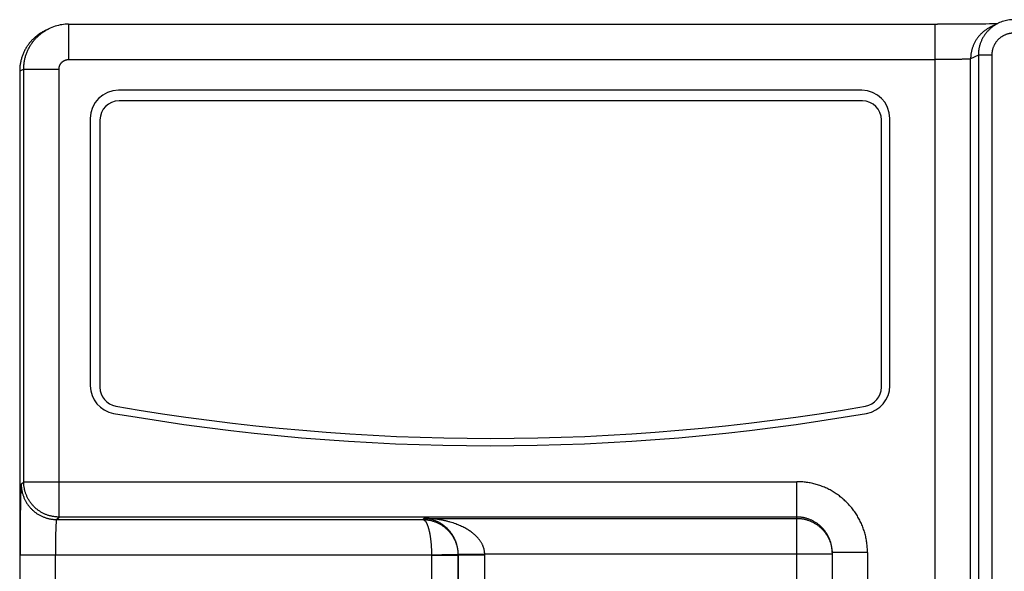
# Model space of a CAD drawing. Header units: inches. Extents: x 0 to 34, y 0 to 22.
# Tile 53 of 112: x 16.1 to 18.3, y 16.2 to 17.4. Entities that reach past the tile are written whole.
import ezdxf

# ---------------------------------------------------------------- set-up
doc = ezdxf.new("R2010")
doc.units = ezdxf.units.IN
doc.header["$LTSCALE"] = 1.87
doc.header["$MEASUREMENT"] = 0
doc.layers.get('0').update_dxf_attribs({"linetype": 'CONTINUOUS'})

msp = doc.modelspace()

# ---------------------------------------------------------------- linework, layer by layer
at = {"color": 7, "linetype": 'CONTINUOUS'}
for p, q in [((16.2224, 17.4149), (16.2224, 17.3361)), ((16.2224, 17.4149), (18.1595, 17.4149)), ((18.1544, 13.9664), (18.1544, 17.4149)), ((18.1758, 17.4149), (18.1595, 17.4149)), ((18.1865, 17.4149), (18.1758, 17.4149)), ((18.2022, 17.4149), (18.1865, 17.4149)), ((18.2125, 17.415), (18.2022, 17.4149)), ((18.2225, 17.415), (18.2125, 17.415)), ((18.232, 17.4151), (18.2225, 17.415)), ((18.2413, 17.4151), (18.232, 17.4151)), ((18.2499, 17.4152), (18.2413, 17.4151)), ((18.2574, 17.4152), (18.2499, 17.4152)), ((18.267, 17.4153), (18.2574, 17.4152)), ((18.2749, 17.4154), (18.267, 17.4153)), ((18.2815, 17.4154), (18.2749, 17.4154)), ((18.2939, 17.4166), (18.2766, 17.4079)), ((18.2869, 17.4155), (18.2815, 17.4154)), ((18.292, 17.4156), (18.2869, 17.4155)), ((18.2947, 17.4169), (18.2928, 17.416)), ((18.2939, 17.4166), (18.2928, 17.416)), ((18.2504, 17.3461), (18.2331, 17.3375)), ((18.2504, 17.3461), (18.2504, 14.0352)), ((18.2804, 17.3461), (18.2504, 17.3461)), ((18.2804, 17.3461), (18.2804, 14.0352)), ((16.2224, 17.3361), (18.1544, 17.3361)), ((18.2331, 14.0438), (18.2331, 17.3375)), ((16.1224, 17.3149), (16.1135, 17.3104)), ((16.1135, 17.3104), (16.1135, 14.0709)), ((16.1224, 16.3957), (16.1224, 17.3149)), ((16.1224, 17.3149), (16.2012, 17.3149)), ((16.2012, 16.317), (16.2012, 17.3149)), ((17.9904, 17.2677), (16.3335, 17.2677)), ((17.9918, 17.2441), (16.335, 17.2441)), ((16.2709, 17.2051), (16.2709, 16.6096)), ((16.2924, 17.2015), (16.2924, 16.606)), ((18.0344, 16.606), (18.0344, 17.2015)), ((18.053, 16.6096), (18.053, 17.2051)), ((16.1169, 16.3902), (16.1224, 16.3957)), ((16.1224, 16.3957), (17.8457, 16.3957)), ((17.8457, 13.9693), (17.8457, 16.3957)), ((16.1957, 16.3115), (16.2012, 16.317)), ((16.1957, 16.3115), (17.0121, 16.3115)), ((17.8457, 16.317), (16.2012, 16.317)), ((17.0146, 16.314), (17.0121, 16.3115)), ((17.0146, 16.314), (17.8457, 16.314)), ((16.1142, 14.0705), (16.1142, 16.2328)), ((16.1142, 16.2328), (17.0315, 16.2328)), ((16.193, 14.0705), (16.193, 16.2328)), ((17.0315, 16.2328), (17.0315, 14.0486)), ((17.0315, 16.2324), (17.0905, 16.2324)), ((17.091, 16.2329), (17.0905, 16.2324)), ((17.0905, 16.2324), (17.0905, 14.0493)), ((17.091, 16.2343), (17.15, 16.2353)), ((17.091, 14.0478), (17.091, 16.2329)), ((17.091, 16.2329), (17.15, 16.2329)), ((17.15, 16.2353), (17.9245, 16.2353)), ((17.15, 14.048), (17.15, 16.2329)), ((17.9245, 16.2382), (17.9245, 14.0452)), ((18.0032, 16.2382), (17.9245, 16.2382)), ((18.0032, 16.2382), (18.0032, 13.9664))]:
    msp.add_line(p, q, dxfattribs=at)
for points in [[(16.2224, 17.4149), (16.2188, 17.4148), (16.215, 17.4146), (16.2112, 17.4142), (16.2074, 17.4137), (16.2036, 17.4131), (16.1998, 17.4123), (16.1961, 17.4114), (16.1924, 17.4103), (16.1888, 17.409), (16.1852, 17.4077), (16.1816, 17.4062), (16.1781, 17.4045), (16.1687, 17.3998)], [(18.3292, 17.4249), (18.3261, 17.4248), (18.3229, 17.4246), (18.3196, 17.4243), (18.3164, 17.4238), (18.3132, 17.4233), (18.31, 17.4225), (18.3068, 17.4217), (18.3037, 17.4207), (18.3007, 17.4195), (18.2976, 17.4183), (18.2947, 17.4169)]]:
    msp.add_lwpolyline(points, dxfattribs=at)
for centre, radius, start, end in [((16.3335, 17.2051), 0.0626, 90, 180), ((17.9904, 17.2051), 0.0626, 0, 90), ((16.335, 17.2015), 0.0426, 90, 180), ((17.9918, 17.2015), 0.0426, 0, 90), ((16.3335, 16.6096), 0.0626, 180, 260.1828), ((16.335, 16.606), 0.0426, 180, 260.1828), ((17.9918, 16.606), 0.0426, 279.8172, 360), ((17.9904, 16.6096), 0.0626, 279.8172, 360), ((17.1634, 21.3936), 4.9013, 260.1828, 279.8172), ((17.162, 21.3971), 4.9213, 260.1828, 279.8172)]:
    msp.add_arc(centre, radius, start, end, dxfattribs=at)
for points, knots in [([(18.2766, 17.4079), (18.2759, 17.4075), (18.2741, 17.4066), (18.2715, 17.4052), (18.2688, 17.4034), (18.2661, 17.4016), (18.2635, 17.3996), (18.2609, 17.3976), (18.2585, 17.3954), (18.2562, 17.3932), (18.2539, 17.3908), (18.2517, 17.3884), (18.2497, 17.3859), (18.2477, 17.3833), (18.2459, 17.3806), (18.2442, 17.3778), (18.2426, 17.375), (18.2411, 17.3721), (18.2397, 17.3691), (18.2385, 17.3661), (18.2374, 17.3631), (18.2364, 17.36), (18.2355, 17.3568), (18.2348, 17.3537), (18.2342, 17.3505), (18.2337, 17.3472), (18.2334, 17.344), (18.2332, 17.3407), (18.2331, 17.3386), (18.2331, 17.3375)], [0, 0, 0, 0, 0.028863, 0.066212, 0.103561, 0.140911, 0.17826, 0.21561, 0.25296, 0.29031, 0.32766, 0.36501, 0.40236, 0.439711, 0.477062, 0.514413, 0.551764, 0.589115, 0.626467, 0.663819, 0.701172, 0.738524, 0.775877, 0.81323, 0.850584, 0.887937, 0.925291, 0.962646, 1, 1, 1, 1]), ([(18.2928, 17.416), (18.2924, 17.4158), (18.2911, 17.4151), (18.2888, 17.4138), (18.2861, 17.4121), (18.2834, 17.4102), (18.2808, 17.4083), (18.2782, 17.4062), (18.2758, 17.4041), (18.2735, 17.4018), (18.2712, 17.3995), (18.2691, 17.3971), (18.267, 17.3945), (18.2651, 17.3919), (18.2632, 17.3892), (18.2615, 17.3865), (18.2599, 17.3836), (18.2584, 17.3807), (18.257, 17.3778), (18.2558, 17.3748), (18.2547, 17.3717), (18.2537, 17.3686), (18.2528, 17.3655), (18.2521, 17.3623), (18.2515, 17.3591), (18.251, 17.3559), (18.2507, 17.3526), (18.2505, 17.3494), (18.2504, 17.3472), (18.2504, 17.3461)], [0, 0, 0, 0, 0.01476, 0.052669, 0.090579, 0.128484, 0.16638, 0.204275, 0.242174, 0.280066, 0.317942, 0.355809, 0.393677, 0.431549, 0.469428, 0.507307, 0.545182, 0.583059, 0.620952, 0.658861, 0.696771, 0.734677, 0.772581, 0.810487, 0.848391, 0.886292, 0.924195, 0.962098, 1, 1, 1, 1]), ([(16.1687, 17.3998), (16.1685, 17.3997), (16.1671, 17.399), (16.1646, 17.3977), (16.1612, 17.3957), (16.1579, 17.3936), (16.1547, 17.3913), (16.1515, 17.389), (16.1485, 17.3865), (16.1456, 17.3839), (16.1427, 17.3811), (16.14, 17.3783), (16.1374, 17.3754), (16.1349, 17.3723), (16.1325, 17.3692), (16.1303, 17.366), (16.1282, 17.3627), (16.1262, 17.3593), (16.1243, 17.3558), (16.1226, 17.3523), (16.121, 17.3487), (16.1196, 17.345), (16.1183, 17.3413), (16.1172, 17.3375), (16.1162, 17.3337), (16.1153, 17.3299), (16.1147, 17.326), (16.1141, 17.3221), (16.1137, 17.3182), (16.1135, 17.3143), (16.1135, 17.3117), (16.1135, 17.3104)], [0, 0, 0, 0, 0.006782, 0.042261, 0.077746, 0.113225, 0.148709, 0.184203, 0.219683, 0.255175, 0.290658, 0.326142, 0.361632, 0.397109, 0.432598, 0.468079, 0.50356, 0.539048, 0.574522, 0.610009, 0.645488, 0.680968, 0.716453, 0.751924, 0.787406, 0.822888, 0.858376, 0.89386, 0.929303, 0.964739, 1, 1, 1, 1]), ([(16.1224, 17.3149), (16.1224, 17.3162), (16.1225, 17.3188), (16.1227, 17.3227), (16.1231, 17.3266), (16.1236, 17.3305), (16.1243, 17.3344), (16.1252, 17.3382), (16.1262, 17.342), (16.1273, 17.3458), (16.1286, 17.3495), (16.13, 17.3532), (16.1316, 17.3568), (16.1333, 17.3603), (16.1352, 17.3638), (16.1371, 17.3672), (16.1393, 17.3705), (16.1415, 17.3737), (16.1439, 17.3768), (16.1464, 17.3798), (16.149, 17.3828), (16.1517, 17.3856), (16.1545, 17.3883), (16.1575, 17.3909), (16.1605, 17.3934), (16.1636, 17.3958), (16.1668, 17.398), (16.1702, 17.4002), (16.1735, 17.4021), (16.1761, 17.4035), (16.1775, 17.4042), (16.1777, 17.4043)], [0, 0, 0, 0, 0.035484, 0.070969, 0.106453, 0.141935, 0.177416, 0.212899, 0.248381, 0.283864, 0.319349, 0.354835, 0.390316, 0.425787, 0.461252, 0.496718, 0.532186, 0.567648, 0.603103, 0.638556, 0.674011, 0.709466, 0.744916, 0.780363, 0.815809, 0.851257, 0.886713, 0.922175, 0.957635, 0.993093, 1, 1, 1, 1]), ([(18.3292, 17.3949), (18.3284, 17.3949), (18.3269, 17.3949), (18.3247, 17.3947), (18.3225, 17.3944), (18.3202, 17.3941), (18.318, 17.3936), (18.3158, 17.3931), (18.3137, 17.3924), (18.3116, 17.3916), (18.3095, 17.3908), (18.3074, 17.3898), (18.3054, 17.3887), (18.3035, 17.3876), (18.3016, 17.3864), (18.2998, 17.3851), (18.298, 17.3837), (18.2963, 17.3822), (18.2947, 17.3806), (18.2931, 17.379), (18.2916, 17.3773), (18.2902, 17.3755), (18.2889, 17.3737), (18.2877, 17.3718), (18.2865, 17.3698), (18.2855, 17.3679), (18.2845, 17.3658), (18.2837, 17.3637), (18.2829, 17.3616), (18.2822, 17.3594), (18.2817, 17.3573), (18.2812, 17.3551), (18.2808, 17.3528), (18.2806, 17.3506), (18.2804, 17.3484), (18.2804, 17.3469), (18.2804, 17.3461)], [0, 0, 0, 0, 0.029138, 0.058391, 0.087737, 0.117152, 0.146616, 0.176106, 0.205599, 0.235073, 0.264522, 0.293957, 0.323388, 0.352828, 0.382279, 0.411734, 0.441189, 0.470639, 0.500087, 0.529534, 0.558982, 0.588434, 0.617886, 0.647333, 0.67677, 0.706199, 0.735629, 0.76507, 0.794532, 0.824007, 0.853476, 0.882918, 0.912313, 0.94164, 0.970877, 1, 1, 1, 1]), ([(16.2012, 17.3149), (16.2012, 17.3153), (16.2012, 17.3161), (16.2013, 17.3172), (16.2014, 17.3184), (16.2017, 17.3196), (16.202, 17.3208), (16.2023, 17.3219), (16.2028, 17.323), (16.2032, 17.3241), (16.2038, 17.3252), (16.2044, 17.3262), (16.2051, 17.3272), (16.2058, 17.3281), (16.2066, 17.3291), (16.2074, 17.3299), (16.2082, 17.3307), (16.2092, 17.3315), (16.2101, 17.3322), (16.2111, 17.3329), (16.2121, 17.3335), (16.2132, 17.334), (16.2143, 17.3345), (16.2154, 17.335), (16.2165, 17.3353), (16.2177, 17.3356), (16.2189, 17.3359), (16.2201, 17.336), (16.2212, 17.3361), (16.222, 17.3361), (16.2224, 17.3361)], [0, 0, 0, 0, 0.035382, 0.070924, 0.106584, 0.142323, 0.178107, 0.213899, 0.249667, 0.285413, 0.321153, 0.356906, 0.392671, 0.428441, 0.464208, 0.49997, 0.535733, 0.571501, 0.607274, 0.643043, 0.6788, 0.714546, 0.750298, 0.786072, 0.821868, 0.857655, 0.893398, 0.929063, 0.96461, 1, 1, 1, 1]), ([(18.2331, 17.3375), (18.2331, 17.3375), (18.233, 17.3374), (18.2327, 17.3374), (18.2323, 17.3373), (18.2318, 17.3373), (18.2312, 17.3372), (18.2304, 17.3372), (18.2295, 17.3371), (18.2285, 17.337), (18.2273, 17.337), (18.226, 17.3369), (18.2246, 17.3369), (18.2231, 17.3368), (18.2215, 17.3368), (18.2198, 17.3367), (18.2179, 17.3367), (18.216, 17.3367), (18.2139, 17.3366), (18.2118, 17.3366), (18.2095, 17.3365), (18.2072, 17.3365), (18.2048, 17.3365), (18.2023, 17.3364), (18.1997, 17.3364), (18.197, 17.3364), (18.1943, 17.3363), (18.1915, 17.3363), (18.1886, 17.3363), (18.1857, 17.3363), (18.1827, 17.3362), (18.1797, 17.3362), (18.1766, 17.3362), (18.1735, 17.3362), (18.1704, 17.3362), (18.1672, 17.3362), (18.164, 17.3362), (18.1608, 17.3361), (18.1576, 17.3361), (18.1555, 17.3361), (18.1544, 17.3361)], [0, 0, 0, 0, 0.001705, 0.005001, 0.009933, 0.016508, 0.024719, 0.034555, 0.046001, 0.05904, 0.073649, 0.089805, 0.107479, 0.126644, 0.147264, 0.169305, 0.192728, 0.217491, 0.243554, 0.270873, 0.299404, 0.329101, 0.359917, 0.391801, 0.424705, 0.458574, 0.493354, 0.528985, 0.565408, 0.60256, 0.640381, 0.678806, 0.71777, 0.757207, 0.797049, 0.837232, 0.877687, 0.918347, 0.959142, 1, 1, 1, 1]), ([(16.2012, 16.317), (16.2001, 16.317), (16.1979, 16.317), (16.1947, 16.3173), (16.1914, 16.3176), (16.1882, 16.3181), (16.185, 16.3187), (16.1818, 16.3194), (16.1787, 16.3203), (16.1756, 16.3213), (16.1725, 16.3224), (16.1695, 16.3236), (16.1666, 16.325), (16.1637, 16.3265), (16.1609, 16.3281), (16.1581, 16.3298), (16.1554, 16.3316), (16.1528, 16.3336), (16.1503, 16.3356), (16.1478, 16.3378), (16.1455, 16.3401), (16.1432, 16.3424), (16.1411, 16.3448), (16.139, 16.3474), (16.1371, 16.35), (16.1352, 16.3527), (16.1335, 16.3554), (16.1319, 16.3583), (16.1304, 16.3612), (16.129, 16.3641), (16.1278, 16.3671), (16.1267, 16.3702), (16.1257, 16.3733), (16.1248, 16.3764), (16.1241, 16.3796), (16.1235, 16.3828), (16.123, 16.386), (16.1227, 16.3892), (16.1225, 16.3925), (16.1224, 16.3946), (16.1224, 16.3957)], [0, 0, 0, 0, 0.026313, 0.052627, 0.078941, 0.105256, 0.13157, 0.157885, 0.184201, 0.210516, 0.236832, 0.263148, 0.289464, 0.315781, 0.342098, 0.368414, 0.394731, 0.421048, 0.447366, 0.473683, 0.5, 0.526317, 0.552634, 0.578952, 0.605269, 0.631586, 0.657902, 0.684219, 0.710536, 0.736852, 0.763168, 0.789484, 0.815799, 0.842115, 0.86843, 0.894744, 0.921059, 0.947373, 0.973687, 1, 1, 1, 1]), ([(18.0032, 16.2382), (18.0032, 16.2401), (18.0032, 16.2437), (18.0029, 16.2492), (18.0024, 16.2547), (18.0017, 16.2601), (18.0009, 16.2656), (17.9998, 16.271), (17.9986, 16.2763), (17.9971, 16.2816), (17.9955, 16.2869), (17.9938, 16.2921), (17.9918, 16.2972), (17.9896, 16.3023), (17.9873, 16.3073), (17.9848, 16.3122), (17.9821, 16.317), (17.9793, 16.3217), (17.9763, 16.3263), (17.9732, 16.3308), (17.9699, 16.3352), (17.9664, 16.3395), (17.9628, 16.3436), (17.959, 16.3477), (17.9551, 16.3516), (17.9511, 16.3553), (17.947, 16.3589), (17.9427, 16.3624), (17.9383, 16.3657), (17.9338, 16.3688), (17.9292, 16.3718), (17.9245, 16.3747), (17.9197, 16.3773), (17.9148, 16.3798), (17.9098, 16.3822), (17.9047, 16.3843), (17.8996, 16.3863), (17.8944, 16.3881), (17.8891, 16.3897), (17.8838, 16.3911), (17.8785, 16.3923), (17.8731, 16.3934), (17.8676, 16.3942), (17.8622, 16.3949), (17.8567, 16.3954), (17.8512, 16.3957), (17.8476, 16.3957), (17.8457, 16.3957)], [0, 0, 0, 0, 0.022196, 0.044412, 0.066639, 0.088869, 0.111095, 0.133316, 0.155538, 0.177764, 0.199998, 0.222237, 0.244475, 0.266701, 0.288922, 0.311147, 0.333379, 0.355609, 0.377834, 0.400058, 0.422284, 0.44451, 0.466735, 0.488958, 0.51118, 0.533401, 0.555626, 0.577853, 0.600079, 0.622299, 0.64452, 0.666747, 0.688976, 0.711197, 0.733412, 0.755633, 0.777864, 0.800097, 0.822325, 0.844546, 0.866761, 0.888975, 0.911193, 0.933413, 0.955628, 0.977827, 1, 1, 1, 1]), ([(16.1169, 16.3902), (16.1169, 16.3902), (16.1168, 16.39), (16.1167, 16.3896), (16.1166, 16.3891), (16.1165, 16.3883), (16.1165, 16.3874), (16.1164, 16.3862), (16.1163, 16.3849), (16.1162, 16.3835), (16.1161, 16.3818), (16.116, 16.38), (16.1159, 16.3779), (16.1158, 16.3758), (16.1157, 16.3734), (16.1157, 16.3709), (16.1156, 16.3682), (16.1155, 16.3653), (16.1154, 16.3623), (16.1153, 16.3592), (16.1153, 16.3558), (16.1152, 16.3524), (16.1151, 16.3488), (16.1151, 16.345), (16.115, 16.3412), (16.1149, 16.3372), (16.1149, 16.333), (16.1148, 16.3288), (16.1147, 16.3244), (16.1147, 16.3199), (16.1146, 16.3154), (16.1146, 16.3107), (16.1145, 16.3059), (16.1145, 16.3011), (16.1145, 16.2961), (16.1144, 16.2911), (16.1144, 16.286), (16.1144, 16.2809), (16.1143, 16.2757), (16.1143, 16.2704), (16.1143, 16.2651), (16.1143, 16.2598), (16.1143, 16.2544), (16.1142, 16.249), (16.1142, 16.2436), (16.1142, 16.2382), (16.1142, 16.2346), (16.1142, 16.2328)], [0, 0, 0, 0, 0.001341, 0.003798, 0.007418, 0.01221, 0.018172, 0.025296, 0.033577, 0.043008, 0.053583, 0.065287, 0.078102, 0.092007, 0.10699, 0.123041, 0.140141, 0.158263, 0.177382, 0.197481, 0.218539, 0.240528, 0.263419, 0.287185, 0.311799, 0.337234, 0.363461, 0.39045, 0.418162, 0.446561, 0.475621, 0.505314, 0.535598, 0.566425, 0.597761, 0.629583, 0.661861, 0.694547, 0.727587, 0.760943, 0.794575, 0.82845, 0.862534, 0.896786, 0.931153, 0.965576, 1, 1, 1, 1]), ([(16.1169, 16.3902), (16.1169, 16.3892), (16.117, 16.387), (16.1172, 16.3837), (16.1175, 16.3805), (16.118, 16.3773), (16.1186, 16.3741), (16.1193, 16.3709), (16.1202, 16.3678), (16.1212, 16.3647), (16.1223, 16.3616), (16.1236, 16.3586), (16.1249, 16.3557), (16.1264, 16.3528), (16.128, 16.3499), (16.1297, 16.3472), (16.1316, 16.3445), (16.1335, 16.3419), (16.1356, 16.3394), (16.1377, 16.3369), (16.14, 16.3346), (16.1423, 16.3323), (16.1448, 16.3302), (16.1473, 16.3281), (16.1499, 16.3262), (16.1526, 16.3243), (16.1554, 16.3226), (16.1582, 16.321), (16.1611, 16.3195), (16.164, 16.3181), (16.167, 16.3169), (16.1701, 16.3158), (16.1732, 16.3148), (16.1763, 16.3139), (16.1795, 16.3132), (16.1827, 16.3126), (16.1859, 16.3121), (16.1892, 16.3118), (16.1924, 16.3116), (16.1946, 16.3115), (16.1957, 16.3115)], [0, 0, 0, 0, 0.026314, 0.052627, 0.078942, 0.105256, 0.131571, 0.157886, 0.184202, 0.210517, 0.236833, 0.263149, 0.289466, 0.315783, 0.342099, 0.368416, 0.394733, 0.421051, 0.447368, 0.473685, 0.500002, 0.52632, 0.552637, 0.578954, 0.605271, 0.631588, 0.657905, 0.684221, 0.710538, 0.736854, 0.76317, 0.789485, 0.815801, 0.842116, 0.868431, 0.894745, 0.921059, 0.947373, 0.973687, 1, 1, 1, 1]), ([(16.1957, 16.3115), (16.1956, 16.3115), (16.1955, 16.3114), (16.1954, 16.3111), (16.1953, 16.3107), (16.1952, 16.3102), (16.1951, 16.3095), (16.195, 16.3088), (16.1949, 16.3079), (16.1948, 16.3068), (16.1947, 16.3057), (16.1946, 16.3044), (16.1945, 16.303), (16.1944, 16.3015), (16.1943, 16.2999), (16.1942, 16.2982), (16.1941, 16.2963), (16.194, 16.2944), (16.1939, 16.2923), (16.1938, 16.2902), (16.1937, 16.2879), (16.1937, 16.2856), (16.1936, 16.2832), (16.1935, 16.2807), (16.1935, 16.2781), (16.1934, 16.2754), (16.1933, 16.2727), (16.1933, 16.2699), (16.1932, 16.267), (16.1932, 16.2641), (16.1931, 16.2611), (16.1931, 16.2581), (16.1931, 16.255), (16.193, 16.2519), (16.193, 16.2488), (16.193, 16.2456), (16.193, 16.2424), (16.193, 16.2392), (16.193, 16.236), (16.193, 16.2339), (16.193, 16.2328)], [0, 0, 0, 0, 0.002103, 0.005618, 0.010695, 0.017376, 0.025667, 0.035566, 0.047061, 0.060138, 0.074776, 0.090951, 0.108636, 0.127803, 0.148419, 0.170448, 0.193854, 0.218595, 0.244633, 0.271924, 0.300425, 0.330091, 0.360874, 0.392726, 0.425596, 0.45943, 0.494172, 0.529762, 0.566138, 0.603241, 0.641006, 0.679371, 0.718271, 0.757641, 0.797414, 0.837525, 0.877906, 0.918492, 0.959214, 1, 1, 1, 1]), ([(17.0121, 16.3115), (17.0124, 16.3115), (17.013, 16.3114), (17.0138, 16.3111), (17.0146, 16.3107), (17.0154, 16.3102), (17.0162, 16.3095), (17.0169, 16.3087), (17.0177, 16.3078), (17.0185, 16.3067), (17.0192, 16.3056), (17.02, 16.3042), (17.0207, 16.3028), (17.0214, 16.3013), (17.0221, 16.2996), (17.0228, 16.2978), (17.0234, 16.296), (17.024, 16.294), (17.0247, 16.2919), (17.0253, 16.2897), (17.0258, 16.2875), (17.0264, 16.2851), (17.0269, 16.2827), (17.0274, 16.2801), (17.0279, 16.2775), (17.0283, 16.2749), (17.0287, 16.2721), (17.0291, 16.2693), (17.0295, 16.2665), (17.0298, 16.2636), (17.0301, 16.2607), (17.0304, 16.2577), (17.0306, 16.2546), (17.0308, 16.2516), (17.031, 16.2485), (17.0312, 16.2454), (17.0313, 16.2422), (17.0314, 16.2391), (17.0315, 16.2359), (17.0315, 16.2338), (17.0315, 16.2328)], [0, 0, 0, 0, 0.009644, 0.019824, 0.030468, 0.041807, 0.05403, 0.067302, 0.081694, 0.09722, 0.113893, 0.131726, 0.150747, 0.170968, 0.192367, 0.214923, 0.238612, 0.263406, 0.289264, 0.31614, 0.344005, 0.372827, 0.402566, 0.43317, 0.46459, 0.496776, 0.529686, 0.563276, 0.5975, 0.632291, 0.667576, 0.703306, 0.739463, 0.776015, 0.812882, 0.849978, 0.887261, 0.924708, 0.962296, 1, 1, 1, 1]), ([(17.0121, 16.3115), (17.0132, 16.3115), (17.0154, 16.3115), (17.0186, 16.3112), (17.0218, 16.3109), (17.025, 16.3104), (17.0282, 16.3098), (17.0313, 16.309), (17.0345, 16.3082), (17.0375, 16.3072), (17.0406, 16.306), (17.0435, 16.3048), (17.0465, 16.3034), (17.0493, 16.3019), (17.0521, 16.3003), (17.0548, 16.2986), (17.0575, 16.2968), (17.0601, 16.2949), (17.0625, 16.2929), (17.0649, 16.2907), (17.0673, 16.2885), (17.0695, 16.2862), (17.0716, 16.2839), (17.0736, 16.2814), (17.0755, 16.2789), (17.0773, 16.2762), (17.079, 16.2736), (17.0806, 16.2708), (17.0821, 16.268), (17.0834, 16.2652), (17.0847, 16.2623), (17.0858, 16.2595), (17.0867, 16.2567), (17.0876, 16.2539), (17.0883, 16.2512), (17.0889, 16.2485), (17.0894, 16.2458), (17.0898, 16.2432), (17.0901, 16.2407), (17.0903, 16.2383), (17.0905, 16.236), (17.0905, 16.2345), (17.0905, 16.2338)], [0, 0, 0, 0, 0.026534, 0.053001, 0.079467, 0.105934, 0.132404, 0.158872, 0.185333, 0.211787, 0.238223, 0.264625, 0.290994, 0.317358, 0.343735, 0.37009, 0.396382, 0.422619, 0.448837, 0.475046, 0.501225, 0.527351, 0.553416, 0.579418, 0.605368, 0.631309, 0.657275, 0.683263, 0.709245, 0.73504, 0.760374, 0.785099, 0.809318, 0.833139, 0.856514, 0.879308, 0.901405, 0.922759, 0.943332, 0.963089, 0.98199, 1, 1, 1, 1]), ([(17.091, 16.2343), (17.091, 16.2349), (17.0909, 16.2362), (17.0908, 16.2381), (17.0907, 16.24), (17.0905, 16.242), (17.0902, 16.244), (17.0899, 16.246), (17.0896, 16.248), (17.0892, 16.2501), (17.0887, 16.2521), (17.0882, 16.2542), (17.0876, 16.2564), (17.0869, 16.2585), (17.0861, 16.2608), (17.0853, 16.263), (17.0843, 16.2653), (17.0833, 16.2676), (17.0822, 16.2699), (17.0809, 16.2723), (17.0796, 16.2747), (17.0781, 16.2772), (17.0764, 16.2796), (17.0747, 16.2821), (17.0728, 16.2845), (17.0707, 16.287), (17.0684, 16.2895), (17.066, 16.2919), (17.0634, 16.2943), (17.0606, 16.2967), (17.0577, 16.299), (17.0545, 16.3012), (17.0512, 16.3033), (17.0476, 16.3053), (17.0439, 16.3071), (17.0401, 16.3088), (17.0361, 16.3102), (17.0319, 16.3115), (17.0277, 16.3125), (17.0234, 16.3133), (17.019, 16.3138), (17.0161, 16.314), (17.0146, 16.314)], [0, 0, 0, 0, 0.01567, 0.031505, 0.04752, 0.063731, 0.080151, 0.096792, 0.113675, 0.130821, 0.148259, 0.166059, 0.184288, 0.202984, 0.222169, 0.241859, 0.26207, 0.28283, 0.30423, 0.32635, 0.349174, 0.372639, 0.396767, 0.421625, 0.447287, 0.473819, 0.501224, 0.529488, 0.55863, 0.58865, 0.619511, 0.651184, 0.683673, 0.716912, 0.750819, 0.785351, 0.820418, 0.855886, 0.891649, 0.927639, 0.963776, 1, 1, 1, 1]), ([(17.15, 16.2353), (17.15, 16.2359), (17.1499, 16.2372), (17.1498, 16.2391), (17.1495, 16.2411), (17.1491, 16.243), (17.1487, 16.245), (17.1482, 16.247), (17.1475, 16.249), (17.1468, 16.251), (17.146, 16.2531), (17.145, 16.2552), (17.144, 16.2573), (17.1427, 16.2595), (17.1414, 16.2617), (17.1399, 16.2639), (17.1383, 16.2662), (17.1364, 16.2685), (17.1344, 16.2708), (17.1322, 16.2732), (17.1298, 16.2756), (17.1271, 16.278), (17.1242, 16.2804), (17.1211, 16.2829), (17.1177, 16.2853), (17.114, 16.2878), (17.11, 16.2902), (17.1057, 16.2927), (17.101, 16.295), (17.0961, 16.2974), (17.0908, 16.2996), (17.0852, 16.3018), (17.0793, 16.3038), (17.073, 16.3058), (17.0664, 16.3075), (17.0596, 16.3091), (17.0525, 16.3105), (17.0452, 16.3117), (17.0377, 16.3127), (17.0301, 16.3134), (17.0224, 16.3138), (17.0172, 16.314), (17.0146, 16.314)], [0, 0, 0, 0, 0.011151, 0.022517, 0.034084, 0.045836, 0.057758, 0.069843, 0.082159, 0.094796, 0.107839, 0.12135, 0.135382, 0.149941, 0.16501, 0.180636, 0.196986, 0.214209, 0.23235, 0.251427, 0.271465, 0.292496, 0.31461, 0.337922, 0.362552, 0.388614, 0.41616, 0.44521, 0.475784, 0.507915, 0.541625, 0.576925, 0.613823, 0.652266, 0.692172, 0.733445, 0.775936, 0.819454, 0.8638, 0.908786, 0.954244, 1, 1, 1, 1]), ([(17.9245, 16.2382), (17.9245, 16.2393), (17.9244, 16.2415), (17.9242, 16.2447), (17.9239, 16.248), (17.9234, 16.2512), (17.9228, 16.2544), (17.9221, 16.2576), (17.9212, 16.2607), (17.9202, 16.2638), (17.9191, 16.2669), (17.9179, 16.2699), (17.9165, 16.2729), (17.915, 16.2758), (17.9134, 16.2786), (17.9117, 16.2813), (17.9098, 16.284), (17.9079, 16.2866), (17.9058, 16.2892), (17.9037, 16.2916), (17.9014, 16.294), (17.8991, 16.2962), (17.8966, 16.2984), (17.8941, 16.3004), (17.8915, 16.3024), (17.8888, 16.3042), (17.8861, 16.3059), (17.8832, 16.3075), (17.8803, 16.309), (17.8774, 16.3104), (17.8744, 16.3116), (17.8713, 16.3128), (17.8682, 16.3138), (17.8651, 16.3146), (17.8619, 16.3153), (17.8587, 16.316), (17.8555, 16.3164), (17.8522, 16.3168), (17.849, 16.317), (17.8468, 16.317), (17.8457, 16.317)], [0, 0, 0, 0, 0.026339, 0.052682, 0.079026, 0.105369, 0.13171, 0.158051, 0.184391, 0.210729, 0.237065, 0.263397, 0.289726, 0.316049, 0.342368, 0.368681, 0.394987, 0.421286, 0.44758, 0.473871, 0.500159, 0.526448, 0.552739, 0.579033, 0.605331, 0.631635, 0.657943, 0.684254, 0.710566, 0.736879, 0.763193, 0.789507, 0.815821, 0.842133, 0.868446, 0.894757, 0.921069, 0.94738, 0.973691, 1, 1, 1, 1]), ([(17.8457, 16.314), (17.8468, 16.314), (17.849, 16.314), (17.8522, 16.3138), (17.8555, 16.3134), (17.8587, 16.313), (17.8619, 16.3124), (17.8651, 16.3116), (17.8682, 16.3108), (17.8713, 16.3098), (17.8744, 16.3086), (17.8774, 16.3074), (17.8803, 16.306), (17.8832, 16.3045), (17.8861, 16.3029), (17.8888, 16.3012), (17.8915, 16.2994), (17.8941, 16.2974), (17.8966, 16.2954), (17.8991, 16.2932), (17.9014, 16.291), (17.9037, 16.2886), (17.9058, 16.2862), (17.9079, 16.2836), (17.9098, 16.281), (17.9117, 16.2783), (17.9134, 16.2756), (17.915, 16.2728), (17.9165, 16.2699), (17.9179, 16.2669), (17.9191, 16.2639), (17.9202, 16.2608), (17.9212, 16.2577), (17.9221, 16.2546), (17.9228, 16.2514), (17.9234, 16.2482), (17.9239, 16.245), (17.9242, 16.2418), (17.9244, 16.2395), (17.9244, 16.2383), (17.9244, 16.2382)], [0, 0, 0, 0, 0.026962, 0.053923, 0.080885, 0.107847, 0.134808, 0.16177, 0.188731, 0.215693, 0.242654, 0.269615, 0.296576, 0.323537, 0.350498, 0.377458, 0.404419, 0.431379, 0.458339, 0.485299, 0.512258, 0.539218, 0.566177, 0.593136, 0.620095, 0.647054, 0.674013, 0.700971, 0.72793, 0.754888, 0.781846, 0.808804, 0.835762, 0.862719, 0.889676, 0.916635, 0.943593, 0.970546, 0.997494, 1, 1, 1, 1]), ([(17.0315, 16.2326), (17.0323, 16.2327), (17.0341, 16.2328), (17.0366, 16.2328), (17.0392, 16.2329), (17.0418, 16.233), (17.0443, 16.233), (17.0469, 16.233), (17.0494, 16.2331), (17.0519, 16.2331), (17.0543, 16.2332), (17.0567, 16.2332), (17.0591, 16.2333), (17.0613, 16.2333), (17.0636, 16.2333), (17.0657, 16.2334), (17.0678, 16.2334), (17.0699, 16.2334), (17.0718, 16.2335), (17.0737, 16.2335), (17.0755, 16.2335), (17.0772, 16.2336), (17.0788, 16.2336), (17.0803, 16.2336), (17.0817, 16.2336), (17.0831, 16.2337), (17.0843, 16.2337), (17.0854, 16.2337), (17.0864, 16.2337), (17.0873, 16.2337), (17.0881, 16.2338), (17.0888, 16.2338), (17.0894, 16.2338), (17.0898, 16.2338), (17.0901, 16.2338), (17.0904, 16.2338), (17.0905, 16.2338), (17.0905, 16.2338)], [0, 0, 0, 0, 0.043678, 0.087425, 0.131166, 0.174782, 0.218158, 0.261178, 0.303739, 0.345743, 0.38709, 0.427684, 0.467432, 0.506255, 0.544079, 0.58083, 0.616434, 0.650821, 0.683923, 0.715673, 0.74601, 0.774874, 0.802207, 0.827955, 0.852068, 0.874498, 0.8952, 0.914134, 0.931262, 0.946551, 0.95997, 0.971493, 0.981097, 0.988763, 0.994475, 0.998224, 1, 1, 1, 1]), ([(17.0905, 16.2338), (17.0905, 16.2336), (17.0905, 16.2333), (17.0905, 16.2329), (17.0905, 16.2326), (17.0905, 16.2324)], [0, 0, 0, 0, 0.333333, 0.666667, 1, 1, 1, 1]), ([(17.091, 16.2329), (17.091, 16.2331), (17.091, 16.2334), (17.091, 16.2338), (17.091, 16.2341), (17.091, 16.2343)], [0, 0, 0, 0, 0.333341, 0.666674, 1, 1, 1, 1]), ([(17.15, 16.2329), (17.15, 16.2332), (17.15, 16.2337), (17.15, 16.2345), (17.15, 16.235), (17.15, 16.2353)], [0, 0, 0, 0, 0.333349, 0.66668, 1, 1, 1, 1])]:
    msp.add_open_spline(points, degree=3, knots=knots, dxfattribs=at)

doc.saveas('drawing.dxf')
